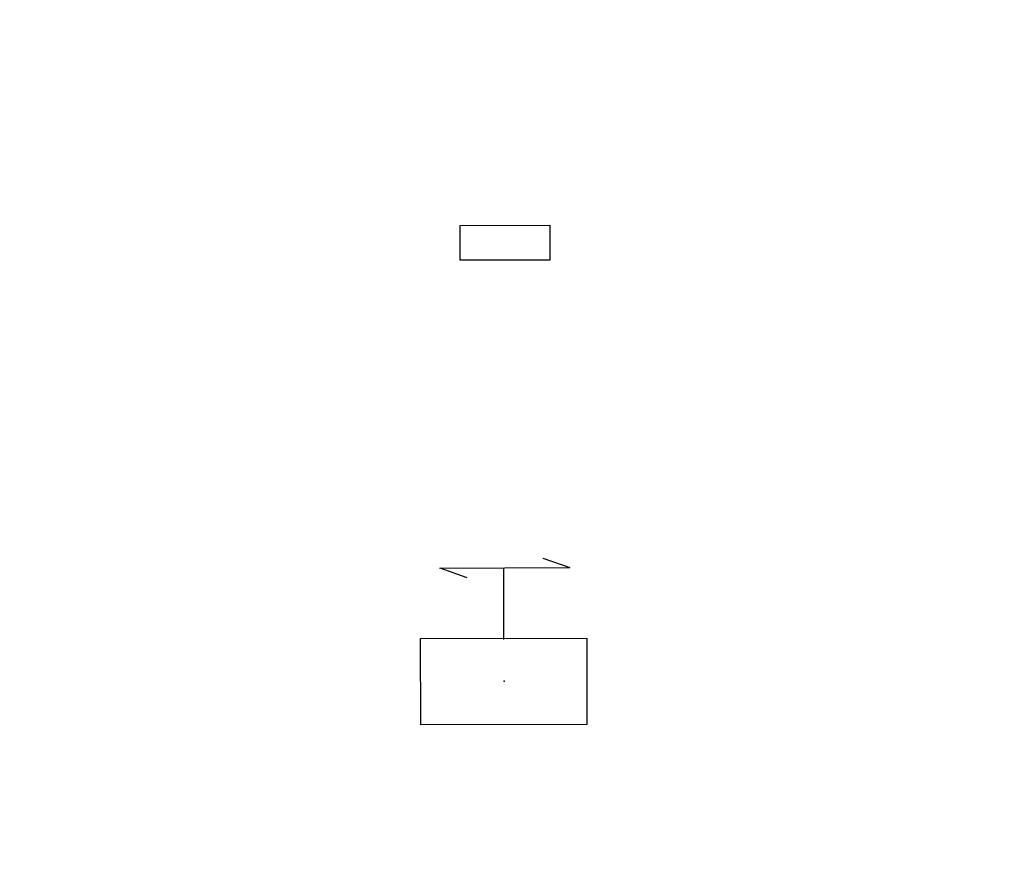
# Model space of a CAD drawing. Extents: x 0 to 1135, y 0 to 420.
# Tile 80 of 84: x 1079 to 1095, y 223 to 237. Entities that reach past the tile are written whole.
import ezdxf

# ---------------------------------------------------------------- set-up
doc = ezdxf.new("R2010")
doc.units = 0
doc.header["$LTSCALE"] = 2
doc.header["$MEASUREMENT"] = 0
doc.linetypes.add('AUSGEZOGEN', pattern=[0])
for name, color, linetype in [('FBRTOP', 8, 'AUSGEZOGEN'), ('SCHSYMBOL', 200, 'AUSGEZOGEN'), ('SIGNATUR', 8, 'AUSGEZOGEN')]:
    doc.layers.add(name, color=color, linetype=linetype)

msp = doc.modelspace()

# ---------------------------------------------------------------- linework, layer by layer
at = {"layer": 'FBRTOP', "const_width": 0.5}
for points in [[(88.009, 187.528, 0), (104.839, 188.975, 0), (166.439, 194.269, -0.000002), (228.71, 199.62, 0.000002), (290.98, 204.971, 0.000001), (321.649, 207.607, 0.000001), (340.796, 209.253, 0.000002), (353.251, 210.323, -0.000001), (365.705, 211.394, -0.000007)], [(87.666, 191.514, 0), (104.497, 192.96, 0), (166.097, 198.254, -0.000002), (228.367, 203.605, 0.000002), (290.638, 208.957, 0.000001), (321.307, 211.592, 0.000001), (340.454, 213.238, 0.000002), (352.908, 214.308, -0.000001), (365.363, 215.379, -0.000007)], [(377.816, 216.449, 0.000001), (390.27, 217.519, 0.000044)], [(378.159, 212.464, 0.000001), (390.613, 213.534, 0.000044)]]:
    msp.add_lwpolyline(points, format="xyb", dxfattribs=at)
at = {"layer": 'SCHSYMBOL'}
msp.add_lwpolyline([(1086.039, 233.516), (1087.542, 233.519), (1087.543, 232.937), (1086.04, 232.933)], close=True, dxfattribs=at)
at = {"layer": 'SIGNATUR'}
for p, q in [((1087.426, 227.936), (1087.881, 227.777)), ((1085.691, 227.766), (1087.881, 227.777)), ((1085.696, 227.771), (1086.15, 227.612)), ((1086.772, 226.569), (1086.774, 227.769))]:
    msp.add_line(p, q, dxfattribs=at)
msp.add_lwpolyline([(1085.372, 225.142), (1088.171, 225.148), (1088.168, 226.585), (1085.369, 226.579)], close=True, dxfattribs=at)
msp.add_point((1086.779, 225.871), dxfattribs=at)

doc.saveas('drawing.dxf')
